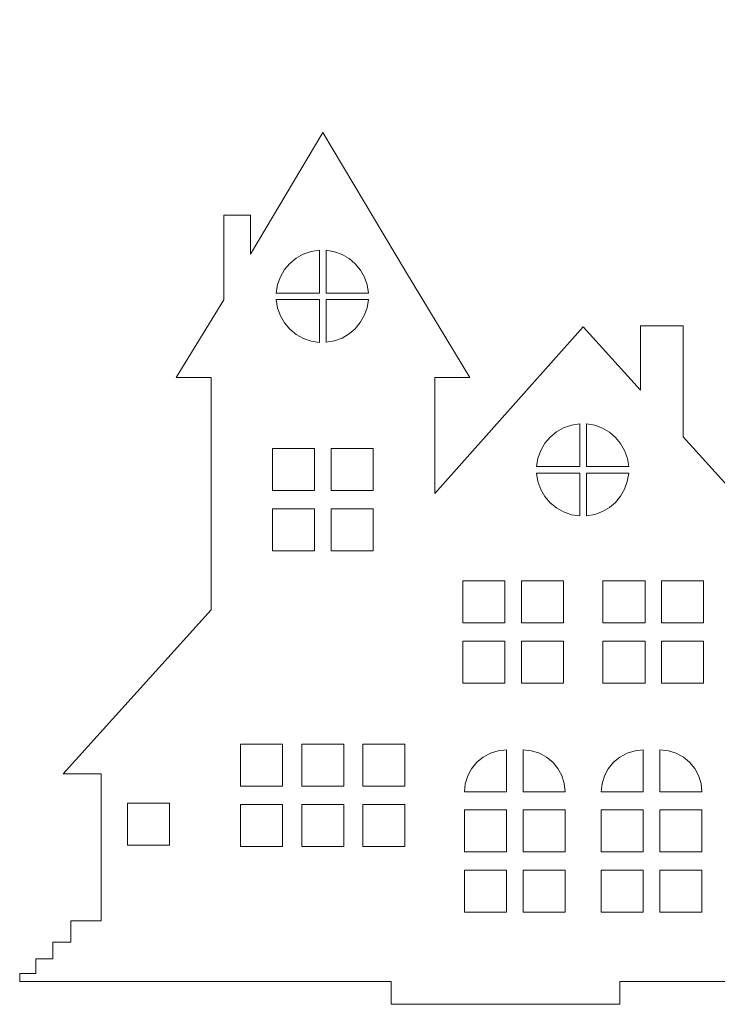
# Model space of a CAD drawing. Header units: millimetres. Extents: x -3260 to 608, y -1134 to 899.
# Tile 6 of 256: x -254 to -169, y -835 to -715. Entities that reach past the tile are written whole.
import ezdxf

# ---------------------------------------------------------------- set-up
doc = ezdxf.new("R2010")
doc.units = ezdxf.units.MM
doc.header["$MEASUREMENT"] = 0
doc.layers.add('Layer 1', color=7, linetype='Continuous')

msp = doc.modelspace()

# ---------------------------------------------------------------- linework, layer by layer
at = {"layer": 'Layer 1', "color": 1, "lineweight": 0}
for points, knots in [([(-128.1033, -723.1828), (-128.1033, -723.1828), (-128.1033, -715.926), (-128.1033, -715.926), (-128.1033, -715.926), (-128.1033, -715.926), (-133.3816, -715.926), (-133.3816, -715.926), (-133.3816, -715.926), (-133.3816, -715.926), (-133.3819, -730.1575), (-133.3819, -730.1575), (-133.3819, -730.1575), (-133.3819, -730.1575), (-144.264, -744.5381), (-144.264, -744.5381), (-144.264, -744.5381), (-144.264, -744.5381), (-139.871, -744.5381), (-139.871, -744.5381), (-139.871, -744.5381), (-139.871, -744.5381), (-139.871, -749.9733), (-139.871, -749.9733), (-139.871, -749.9733), (-139.871, -749.9733), (-151.063, -749.9729), (-151.063, -749.9729), (-151.063, -749.9729), (-151.063, -749.9729), (-164.5715, -767.9507), (-164.5715, -767.9507), (-164.5715, -767.9507), (-164.5715, -767.9507), (-159.2478, -767.9507), (-159.2478, -767.9507), (-159.2478, -767.9507), (-159.2478, -767.9507), (-159.2478, -824.801), (-159.2478, -824.801), (-159.2478, -824.801), (-159.2478, -824.801), (-165.8244, -824.801), (-165.8244, -824.801), (-165.8244, -824.801), (-165.8244, -824.801), (-165.8244, -776.3544), (-165.8244, -776.3544), (-165.8244, -776.3544), (-165.8244, -776.3544), (-162.9551, -776.3544), (-162.9551, -776.3544), (-162.9551, -776.3544), (-162.9551, -776.3544), (-172.7303, -765.5718), (-172.7303, -765.5718), (-172.7303, -765.5718), (-172.7303, -765.5718), (-172.7303, -752.0132), (-172.7303, -752.0132), (-172.7303, -752.0132), (-172.7303, -752.0132), (-177.9103, -752.0132), (-177.9103, -752.0132), (-177.9103, -752.0132), (-177.9103, -752.0132), (-177.9103, -759.8581), (-177.9103, -759.8581), (-177.9103, -759.8581), (-177.9103, -759.8581), (-184.9239, -752.1211), (-184.9239, -752.1211), (-184.9239, -752.1211), (-184.9239, -752.1211), (-203.0342, -772.4958), (-203.0342, -772.4958), (-203.0342, -772.4958), (-203.0342, -772.4958), (-203.0342, -758.3268), (-203.0342, -758.3268), (-203.0342, -758.3268), (-203.0342, -758.3268), (-198.7696, -758.3268), (-198.7696, -758.3268), (-198.7696, -758.3268), (-198.7696, -758.3268), (-206.6145, -745.3271), (-206.6145, -745.3271), (-206.6145, -745.3271), (-206.6145, -745.3271), (-216.6799, -728.4039), (-216.6799, -728.4039), (-216.6799, -728.4039), (-216.6799, -728.4039), (-225.5329, -743.2893), (-225.5329, -743.2893), (-225.5329, -743.2893), (-225.5329, -743.2893), (-225.5329, -738.53), (-225.5329, -738.53), (-225.5329, -738.53), (-225.5329, -738.53), (-228.7588, -738.53), (-228.7588, -738.53), (-228.7588, -738.53), (-228.7588, -738.53), (-228.7594, -748.8246), (-228.7594, -748.8246), (-228.7594, -748.8246), (-228.7594, -748.8246), (-234.5903, -758.3268), (-234.5903, -758.3268), (-234.5903, -758.3268), (-234.5903, -758.3268), (-230.3257, -758.3268), (-230.3257, -758.3268), (-230.3257, -758.3268), (-230.3257, -758.3268), (-230.3255, -786.6654), (-230.3255, -786.6654), (-230.3255, -786.6654), (-230.3255, -786.6654), (-248.37, -806.6722), (-248.37, -806.6722), (-248.37, -806.6722), (-248.37, -806.6722), (-243.7586, -806.6722), (-243.7586, -806.6722), (-243.7586, -806.6722), (-243.7586, -806.6722), (-243.7586, -824.6419), (-243.7586, -824.6419), (-243.7586, -824.6419), (-243.7586, -824.6419), (-247.4638, -824.6419), (-247.4638, -824.6419), (-247.4638, -824.6419), (-247.4638, -824.6419), (-247.4638, -827.249), (-247.4638, -827.249), (-247.4638, -827.249), (-247.4638, -827.249), (-249.6327, -827.249), (-249.6327, -827.249), (-249.6327, -827.249), (-249.6327, -827.249), (-249.6327, -829.2561), (-249.6327, -829.2561), (-249.6327, -829.2561), (-249.6327, -829.2561), (-251.6949, -829.2561), (-251.6949, -829.2561), (-251.6949, -829.2561), (-251.6949, -829.2561), (-251.6949, -831.049), (-251.6949, -831.049), (-251.6949, -831.049), (-251.6949, -831.049), (-253.6846, -831.049), (-253.6846, -831.049), (-253.6846, -831.049), (-253.6846, -831.049), (-253.6846, -832.0236), (-253.6846, -832.0236), (-253.6846, -832.0236), (-253.6846, -832.0236), (-208.3697, -832.0236), (-208.3697, -832.0236), (-208.3697, -832.0236), (-208.3697, -832.0236), (-208.3697, -834.8141), (-208.3697, -834.8141), (-208.3697, -834.8141), (-208.3697, -834.8141), (-180.4643, -834.8141), (-180.4643, -834.8141), (-180.4643, -834.8141), (-180.4643, -834.8141), (-180.4643, -832.0236), (-180.4643, -832.0236), (-180.4643, -832.0236), (-180.4643, -832.0236), (-152.5589, -832.0236), (-152.5589, -832.0236), (-152.5589, -832.0236), (-152.5589, -832.0236), (-152.5589, -834.8141), (-152.5589, -834.8141), (-152.5589, -834.8141), (-152.5589, -834.8141), (-124.6535, -834.8141), (-124.6535, -834.8141), (-124.6535, -834.8141), (-124.6535, -834.8141), (-124.6535, -832.0236), (-124.6535, -832.0236), (-124.6535, -832.0236), (-124.6535, -832.0236), (-96.7481, -832.0236), (-96.7481, -832.0236), (-96.7481, -832.0236), (-96.7481, -832.0236), (-96.7481, -834.8141), (-96.7481, -834.8141), (-96.7481, -834.8141), (-96.7481, -834.8141), (-68.8427, -834.8141), (-68.8427, -834.8141), (-68.8427, -834.8141), (-68.8427, -834.8141), (-68.8427, -832.0236), (-68.8427, -832.0236), (-68.8427, -832.0236), (-68.8427, -832.0236), (-40.9373, -832.0236), (-40.9373, -832.0236), (-40.9373, -832.0236), (-40.9373, -832.0236), (-40.9373, -834.8141), (-40.9373, -834.8141), (-40.9373, -834.8141), (-40.9373, -834.8141), (-13.0319, -834.8141), (-13.0319, -834.8141), (-13.0319, -834.8141), (-13.0319, -834.8141), (-13.0319, -832.0236), (-13.0319, -832.0236), (-13.0319, -832.0236), (-13.0319, -832.0236), (0.9208, -832.0236), (0.9208, -832.0236), (0.9208, -832.0236), (0.9208, -832.0236), (0.9208, -760.8453), (0.9208, -760.8453), (0.9208, -760.8453), (0.9208, -760.8453), (5.2057, -760.8453), (5.2057, -760.8453), (5.2057, -760.8453), (5.2057, -760.8453), (-0.2791, -753.4432), (-0.2791, -753.4432), (-0.2791, -753.4432), (-0.2791, -753.4432), (-8.8095, -741.9311), (-8.8095, -741.9311), (-8.8095, -741.9311), (-8.8095, -741.9311), (-14.5465, -749.3329), (-14.5465, -749.3329), (-14.5465, -749.3329), (-14.5465, -749.3329), (-14.5465, -743.8188), (-14.5465, -743.8188), (-14.5465, -743.8188), (-14.5465, -743.8188), (-17.3398, -743.8188), (-17.3398, -743.8188), (-17.3398, -743.8188), (-17.3398, -743.8188), (-17.3398, -753.4434), (-17.3398, -753.4434), (-17.3398, -753.4434), (-17.3398, -753.4434), (-22.8246, -760.8453), (-22.8246, -760.8453), (-22.8246, -760.8453), (-22.8246, -760.8453), (-18.5397, -760.8453), (-18.5397, -760.8453), (-18.5397, -760.8453), (-18.5397, -760.8453), (-18.5397, -796.9905), (-18.5397, -796.9905), (-18.5397, -796.9905), (-18.5397, -796.9905), (-43.9148, -796.9905), (-43.9148, -796.9905), (-43.9148, -796.9905), (-43.9148, -796.9905), (-62.3038, -778.6014), (-62.3038, -778.6014), (-62.3038, -778.6014), (-62.3038, -778.6014), (-80.6927, -796.9905), (-80.6927, -796.9905), (-80.6927, -796.9905), (-80.6927, -796.9905), (-76.4302, -796.9905), (-76.4302, -796.9905), (-76.4302, -796.9905), (-76.4302, -796.9905), (-76.4302, -822.3565), (-76.4302, -822.3565), (-76.4302, -822.3565), (-76.4302, -822.3565), (-84.0546, -822.3565), (-84.0546, -822.3565), (-84.0546, -822.3565), (-84.0546, -822.3565), (-84.0546, -767.9507), (-84.0546, -767.9507), (-84.0546, -767.9507), (-84.0546, -767.9507), (-78.731, -767.9507), (-78.731, -767.9507), (-78.731, -767.9507), (-78.731, -767.9507), (-92.2395, -749.9729), (-92.2395, -749.9729), (-92.2395, -749.9729), (-92.2395, -749.9729), (-103.4315, -749.9733), (-103.4315, -749.9733), (-103.4315, -749.9733), (-103.4315, -749.9733), (-103.4315, -744.5381), (-103.4315, -744.5381), (-103.4315, -744.5381), (-103.4315, -744.5381), (-99.0384, -744.5381), (-99.0384, -744.5381), (-99.0384, -744.5381), (-99.0384, -744.5381), (-109.9205, -730.1575), (-109.9205, -730.1575), (-109.9205, -730.1575), (-109.9205, -730.1575), (-121.6515, -714.6558), (-121.6515, -714.6558), (-121.6515, -714.6558), (-121.6515, -714.6558), (-128.0928, -723.1688), (-128.0928, -723.1688)], [0, 0, 0, 0, 0.01176471, 0.01176471, 0.01176471, 0.01176471, 0.02352941, 0.02352941, 0.02352941, 0.02352941, 0.03529412, 0.03529412, 0.03529412, 0.03529412, 0.04705882, 0.04705882, 0.04705882, 0.04705882, 0.05882353, 0.05882353, 0.05882353, 0.05882353, 0.07058824, 0.07058824, 0.07058824, 0.07058824, 0.08235294, 0.08235294, 0.08235294, 0.08235294, 0.09411765, 0.09411765, 0.09411765, 0.09411765, 0.10588235, 0.10588235, 0.10588235, 0.10588235, 0.11764706, 0.11764706, 0.11764706, 0.11764706, 0.12941176, 0.12941176, 0.12941176, 0.12941176, 0.14117647, 0.14117647, 0.14117647, 0.14117647, 0.15294118, 0.15294118, 0.15294118, 0.15294118, 0.16470588, 0.16470588, 0.16470588, 0.16470588, 0.17647059, 0.17647059, 0.17647059, 0.17647059, 0.18823529, 0.18823529, 0.18823529, 0.18823529, 0.2, 0.2, 0.2, 0.2, 0.21176471, 0.21176471, 0.21176471, 0.21176471, 0.22352941, 0.22352941, 0.22352941, 0.22352941, 0.23529412, 0.23529412, 0.23529412, 0.23529412, 0.24705882, 0.24705882, 0.24705882, 0.24705882, 0.25882353, 0.25882353, 0.25882353, 0.25882353, 0.27058824, 0.27058824, 0.27058824, 0.27058824, 0.28235294, 0.28235294, 0.28235294, 0.28235294, 0.29411765, 0.29411765, 0.29411765, 0.29411765, 0.30588235, 0.30588235, 0.30588235, 0.30588235, 0.31764706, 0.31764706, 0.31764706, 0.31764706, 0.32941176, 0.32941176, 0.32941176, 0.32941176, 0.34117647, 0.34117647, 0.34117647, 0.34117647, 0.35294118, 0.35294118, 0.35294118, 0.35294118, 0.36470588, 0.36470588, 0.36470588, 0.36470588, 0.37647059, 0.37647059, 0.37647059, 0.37647059, 0.38823529, 0.38823529, 0.38823529, 0.38823529, 0.4, 0.4, 0.4, 0.4, 0.41176471, 0.41176471, 0.41176471, 0.41176471, 0.42352941, 0.42352941, 0.42352941, 0.42352941, 0.43529412, 0.43529412, 0.43529412, 0.43529412, 0.44705882, 0.44705882, 0.44705882, 0.44705882, 0.45882353, 0.45882353, 0.45882353, 0.45882353, 0.47058824, 0.47058824, 0.47058824, 0.47058824, 0.48235294, 0.48235294, 0.48235294, 0.48235294, 0.49411765, 0.49411765, 0.49411765, 0.49411765, 0.50588235, 0.50588235, 0.50588235, 0.50588235, 0.51764706, 0.51764706, 0.51764706, 0.51764706, 0.52941176, 0.52941176, 0.52941176, 0.52941176, 0.54117647, 0.54117647, 0.54117647, 0.54117647, 0.55294118, 0.55294118, 0.55294118, 0.55294118, 0.56470588, 0.56470588, 0.56470588, 0.56470588, 0.57647059, 0.57647059, 0.57647059, 0.57647059, 0.58823529, 0.58823529, 0.58823529, 0.58823529, 0.6, 0.6, 0.6, 0.6, 0.61176471, 0.61176471, 0.61176471, 0.61176471, 0.62352941, 0.62352941, 0.62352941, 0.62352941, 0.63529412, 0.63529412, 0.63529412, 0.63529412, 0.64705882, 0.64705882, 0.64705882, 0.64705882, 0.65882353, 0.65882353, 0.65882353, 0.65882353, 0.67058824, 0.67058824, 0.67058824, 0.67058824, 0.68235294, 0.68235294, 0.68235294, 0.68235294, 0.69411765, 0.69411765, 0.69411765, 0.69411765, 0.70588235, 0.70588235, 0.70588235, 0.70588235, 0.71764706, 0.71764706, 0.71764706, 0.71764706, 0.72941176, 0.72941176, 0.72941176, 0.72941176, 0.74117647, 0.74117647, 0.74117647, 0.74117647, 0.75294118, 0.75294118, 0.75294118, 0.75294118, 0.76470588, 0.76470588, 0.76470588, 0.76470588, 0.77647059, 0.77647059, 0.77647059, 0.77647059, 0.78823529, 0.78823529, 0.78823529, 0.78823529, 0.8, 0.8, 0.8, 0.8, 0.81176471, 0.81176471, 0.81176471, 0.81176471, 0.82352941, 0.82352941, 0.82352941, 0.82352941, 0.83529412, 0.83529412, 0.83529412, 0.83529412, 0.84705882, 0.84705882, 0.84705882, 0.84705882, 0.85882353, 0.85882353, 0.85882353, 0.85882353, 0.87058824, 0.87058824, 0.87058824, 0.87058824, 0.88235294, 0.88235294, 0.88235294, 0.88235294, 0.89411765, 0.89411765, 0.89411765, 0.89411765, 0.90588235, 0.90588235, 0.90588235, 0.90588235, 0.91764706, 0.91764706, 0.91764706, 0.91764706, 0.92941176, 0.92941176, 0.92941176, 0.92941176, 0.94117647, 0.94117647, 0.94117647, 0.94117647, 0.95294118, 0.95294118, 0.95294118, 0.95294118, 0.96470588, 0.96470588, 0.96470588, 0.96470588, 0.97647059, 0.97647059, 0.97647059, 0.97647059, 1, 1, 1, 1]), ([(-222.3767, -748.0138), (-222.3767, -748.0138), (-222.2084, -746.9838), (-222.2084, -746.9838), (-222.2084, -746.9838), (-222.2084, -746.9838), (-221.8637, -746.0263), (-221.8637, -746.0263), (-221.8637, -746.0263), (-221.8637, -746.0263), (-221.3604, -745.1586), (-221.3604, -745.1586), (-221.3604, -745.1586), (-221.3604, -745.1586), (-220.7161, -744.3983), (-220.7161, -744.3983), (-220.7161, -744.3983), (-220.7161, -744.3983), (-219.9485, -743.7628), (-219.9485, -743.7628), (-219.9485, -743.7628), (-219.9485, -743.7628), (-219.0751, -743.2695), (-219.0751, -743.2695), (-219.0751, -743.2695), (-219.0751, -743.2695), (-218.1136, -742.9358), (-218.1136, -742.9358), (-218.1136, -742.9358), (-218.1136, -742.9358), (-217.0818, -742.7793), (-217.0818, -742.7793), (-217.0818, -742.7793), (-217.0818, -742.7793), (-217.0818, -748.0137), (-217.0818, -748.0137), (-217.0818, -748.0137), (-217.0818, -748.0137), (-222.3767, -748.0138), (-222.3767, -748.0138)], [0, 0, 0, 0, 0.09090909, 0.09090909, 0.09090909, 0.09090909, 0.18181818, 0.18181818, 0.18181818, 0.18181818, 0.27272727, 0.27272727, 0.27272727, 0.27272727, 0.36363636, 0.36363636, 0.36363636, 0.36363636, 0.45454545, 0.45454545, 0.45454545, 0.45454545, 0.54545455, 0.54545455, 0.54545455, 0.54545455, 0.63636364, 0.63636364, 0.63636364, 0.63636364, 0.72727273, 0.72727273, 0.72727273, 0.72727273, 0.81818182, 0.81818182, 0.81818182, 0.81818182, 1, 1, 1, 1]), ([(-216.2779, -742.7896), (-216.2779, -742.7896), (-216.2781, -748.0137), (-216.2781, -748.0137), (-216.2781, -748.0137), (-216.2781, -748.0137), (-211.1281, -748.0137), (-211.1281, -748.0137), (-211.1281, -748.0137), (-211.1281, -748.0137), (-211.2916, -747.0028), (-211.2916, -747.0028), (-211.2916, -747.0028), (-211.2916, -747.0028), (-211.6253, -746.0606), (-211.6253, -746.0606), (-211.6253, -746.0606), (-211.6253, -746.0606), (-212.1127, -745.2041), (-212.1127, -745.2041), (-212.1127, -745.2041), (-212.1127, -745.2041), (-212.7372, -744.4497), (-212.7372, -744.4497), (-212.7372, -744.4497), (-212.7372, -744.4497), (-213.4826, -743.8143), (-213.4826, -743.8143), (-213.4826, -743.8143), (-213.4826, -743.8143), (-214.3321, -743.3147), (-214.3321, -743.3147), (-214.3321, -743.3147), (-214.3321, -743.3147), (-215.2694, -742.9675), (-215.2694, -742.9675), (-215.2694, -742.9675), (-215.2694, -742.9675), (-216.2779, -742.7896), (-216.2779, -742.7896)], [0, 0, 0, 0, 0.09090909, 0.09090909, 0.09090909, 0.09090909, 0.18181818, 0.18181818, 0.18181818, 0.18181818, 0.27272727, 0.27272727, 0.27272727, 0.27272727, 0.36363636, 0.36363636, 0.36363636, 0.36363636, 0.45454545, 0.45454545, 0.45454545, 0.45454545, 0.54545455, 0.54545455, 0.54545455, 0.54545455, 0.63636364, 0.63636364, 0.63636364, 0.63636364, 0.72727273, 0.72727273, 0.72727273, 0.72727273, 0.81818182, 0.81818182, 0.81818182, 0.81818182, 1, 1, 1, 1]), ([(-217.0818, -748.8181), (-217.0818, -748.8181), (-222.3761, -748.8181), (-222.3761, -748.8181), (-222.3761, -748.8181), (-222.3761, -748.8181), (-222.2054, -749.8455), (-222.2054, -749.8455), (-222.2054, -749.8455), (-222.2054, -749.8455), (-221.8593, -750.8004), (-221.8593, -750.8004), (-221.8593, -750.8004), (-221.8593, -750.8004), (-221.3553, -751.6654), (-221.3553, -751.6654), (-221.3553, -751.6654), (-221.3553, -751.6654), (-220.711, -752.4233), (-220.711, -752.4233), (-220.711, -752.4233), (-220.711, -752.4233), (-219.944, -753.0567), (-219.944, -753.0567), (-219.944, -753.0567), (-219.944, -753.0567), (-219.0719, -753.5482), (-219.0719, -753.5482), (-219.0719, -753.5482), (-219.0719, -753.5482), (-218.1121, -753.8807), (-218.1121, -753.8807), (-218.1121, -753.8807), (-218.1121, -753.8807), (-217.0824, -754.0367), (-217.0824, -754.0367), (-217.0824, -754.0367), (-217.0824, -754.0367), (-217.0818, -748.8181), (-217.0818, -748.8181)], [0, 0, 0, 0, 0.09090909, 0.09090909, 0.09090909, 0.09090909, 0.18181818, 0.18181818, 0.18181818, 0.18181818, 0.27272727, 0.27272727, 0.27272727, 0.27272727, 0.36363636, 0.36363636, 0.36363636, 0.36363636, 0.45454545, 0.45454545, 0.45454545, 0.45454545, 0.54545455, 0.54545455, 0.54545455, 0.54545455, 0.63636364, 0.63636364, 0.63636364, 0.63636364, 0.72727273, 0.72727273, 0.72727273, 0.72727273, 0.81818182, 0.81818182, 0.81818182, 0.81818182, 1, 1, 1, 1]), ([(-211.1291, -748.8184), (-211.1291, -748.8184), (-211.2949, -749.8268), (-211.2949, -749.8268), (-211.2949, -749.8268), (-211.2949, -749.8268), (-211.6301, -750.7663), (-211.6301, -750.7663), (-211.6301, -750.7663), (-211.6301, -750.7663), (-212.1182, -751.6203), (-212.1182, -751.6203), (-212.1182, -751.6203), (-212.1182, -751.6203), (-212.7429, -752.3723), (-212.7429, -752.3723), (-212.7429, -752.3723), (-212.7429, -752.3723), (-213.4876, -753.0055), (-213.4876, -753.0055), (-213.4876, -753.0055), (-213.4876, -753.0055), (-214.336, -753.5034), (-214.336, -753.5034), (-214.336, -753.5034), (-214.336, -753.5034), (-215.2716, -753.8493), (-215.2716, -753.8493), (-215.2716, -753.8493), (-215.2716, -753.8493), (-216.2781, -754.0266), (-216.2781, -754.0266), (-216.2781, -754.0266), (-216.2781, -754.0266), (-216.2779, -748.8184), (-216.2779, -748.8184), (-216.2779, -748.8184), (-216.2779, -748.8184), (-211.1291, -748.8184), (-211.1291, -748.8184)], [0, 0, 0, 0, 0.09090909, 0.09090909, 0.09090909, 0.09090909, 0.18181818, 0.18181818, 0.18181818, 0.18181818, 0.27272727, 0.27272727, 0.27272727, 0.27272727, 0.36363636, 0.36363636, 0.36363636, 0.36363636, 0.45454545, 0.45454545, 0.45454545, 0.45454545, 0.54545455, 0.54545455, 0.54545455, 0.54545455, 0.63636364, 0.63636364, 0.63636364, 0.63636364, 0.72727273, 0.72727273, 0.72727273, 0.72727273, 0.81818182, 0.81818182, 0.81818182, 0.81818182, 1, 1, 1, 1]), ([(-185.3261, -763.9637), (-185.3261, -763.9637), (-186.358, -764.1203), (-186.358, -764.1203), (-186.358, -764.1203), (-186.358, -764.1203), (-187.3194, -764.4539), (-187.3194, -764.4539), (-187.3194, -764.4539), (-187.3194, -764.4539), (-188.1928, -764.9472), (-188.1928, -764.9472), (-188.1928, -764.9472), (-188.1928, -764.9472), (-188.9605, -765.5827), (-188.9605, -765.5827), (-188.9605, -765.5827), (-188.9605, -765.5827), (-189.6048, -766.3431), (-189.6048, -766.3431), (-189.6048, -766.3431), (-189.6048, -766.3431), (-190.1081, -767.2107), (-190.1081, -767.2107), (-190.1081, -767.2107), (-190.1081, -767.2107), (-190.4527, -768.1683), (-190.4527, -768.1683), (-190.4527, -768.1683), (-190.4527, -768.1683), (-190.621, -769.1983), (-190.621, -769.1983), (-190.621, -769.1983), (-190.621, -769.1983), (-185.3254, -769.1981), (-185.3254, -769.1981), (-185.3254, -769.1981), (-185.3254, -769.1981), (-185.3261, -763.9637), (-185.3261, -763.9637)], [0, 0, 0, 0, 0.09090909, 0.09090909, 0.09090909, 0.09090909, 0.18181818, 0.18181818, 0.18181818, 0.18181818, 0.27272727, 0.27272727, 0.27272727, 0.27272727, 0.36363636, 0.36363636, 0.36363636, 0.36363636, 0.45454545, 0.45454545, 0.45454545, 0.45454545, 0.54545455, 0.54545455, 0.54545455, 0.54545455, 0.63636364, 0.63636364, 0.63636364, 0.63636364, 0.72727273, 0.72727273, 0.72727273, 0.72727273, 0.81818182, 0.81818182, 0.81818182, 0.81818182, 1, 1, 1, 1]), ([(-184.5215, -763.9739), (-184.5215, -763.9739), (-183.5131, -764.1518), (-183.5131, -764.1518), (-183.5131, -764.1518), (-183.5131, -764.1518), (-182.5758, -764.499), (-182.5758, -764.499), (-182.5758, -764.499), (-182.5758, -764.499), (-181.7263, -764.9986), (-181.7263, -764.9986), (-181.7263, -764.9986), (-181.7263, -764.9986), (-180.9809, -765.634), (-180.9809, -765.634), (-180.9809, -765.634), (-180.9809, -765.634), (-180.3563, -766.3883), (-180.3563, -766.3883), (-180.3563, -766.3883), (-180.3563, -766.3883), (-179.8689, -767.245), (-179.8689, -767.245), (-179.8689, -767.245), (-179.8689, -767.245), (-179.5353, -768.1871), (-179.5353, -768.1871), (-179.5353, -768.1871), (-179.5353, -768.1871), (-179.3718, -769.1981), (-179.3718, -769.1981), (-179.3718, -769.1981), (-179.3718, -769.1981), (-184.5217, -769.1981), (-184.5217, -769.1981), (-184.5217, -769.1981), (-184.5217, -769.1981), (-184.5215, -763.9739), (-184.5215, -763.9739)], [0, 0, 0, 0, 0.09090909, 0.09090909, 0.09090909, 0.09090909, 0.18181818, 0.18181818, 0.18181818, 0.18181818, 0.27272727, 0.27272727, 0.27272727, 0.27272727, 0.36363636, 0.36363636, 0.36363636, 0.36363636, 0.45454545, 0.45454545, 0.45454545, 0.45454545, 0.54545455, 0.54545455, 0.54545455, 0.54545455, 0.63636364, 0.63636364, 0.63636364, 0.63636364, 0.72727273, 0.72727273, 0.72727273, 0.72727273, 0.81818182, 0.81818182, 0.81818182, 0.81818182, 1, 1, 1, 1]), ([(-222.8184, -772.096), (-222.8184, -772.096), (-217.6929, -772.096), (-217.6929, -772.096), (-217.6929, -772.096), (-217.6929, -772.096), (-217.6929, -766.9698), (-217.6929, -766.9698), (-217.6929, -766.9698), (-217.6929, -766.9698), (-222.8184, -766.9698), (-222.8184, -766.9698), (-222.8184, -766.9698), (-222.8184, -766.9698), (-222.8184, -772.096), (-222.8184, -772.096)], [0, 0, 0, 0, 0.2, 0.2, 0.2, 0.2, 0.4, 0.4, 0.4, 0.4, 0.6, 0.6, 0.6, 0.6, 1, 1, 1, 1]), ([(-210.5415, -772.096), (-210.5415, -772.096), (-215.667, -772.096), (-215.667, -772.096), (-215.667, -772.096), (-215.667, -772.096), (-215.667, -766.9698), (-215.667, -766.9698), (-215.667, -766.9698), (-215.667, -766.9698), (-210.5415, -766.9698), (-210.5415, -766.9698), (-210.5415, -766.9698), (-210.5415, -766.9698), (-210.5415, -772.096), (-210.5415, -772.096)], [0, 0, 0, 0, 0.2, 0.2, 0.2, 0.2, 0.4, 0.4, 0.4, 0.4, 0.6, 0.6, 0.6, 0.6, 1, 1, 1, 1]), ([(-185.3254, -770.0025), (-185.3254, -770.0025), (-190.6198, -770.0025), (-190.6198, -770.0025), (-190.6198, -770.0025), (-190.6198, -770.0025), (-190.4491, -771.0299), (-190.4491, -771.0299), (-190.4491, -771.0299), (-190.4491, -771.0299), (-190.1029, -771.9848), (-190.1029, -771.9848), (-190.1029, -771.9848), (-190.1029, -771.9848), (-189.599, -772.8498), (-189.599, -772.8498), (-189.599, -772.8498), (-189.599, -772.8498), (-188.9547, -773.6077), (-188.9547, -773.6077), (-188.9547, -773.6077), (-188.9547, -773.6077), (-188.1877, -774.2411), (-188.1877, -774.2411), (-188.1877, -774.2411), (-188.1877, -774.2411), (-187.3155, -774.7326), (-187.3155, -774.7326), (-187.3155, -774.7326), (-187.3155, -774.7326), (-186.3558, -775.0651), (-186.3558, -775.0651), (-186.3558, -775.0651), (-186.3558, -775.0651), (-185.326, -775.2211), (-185.326, -775.2211), (-185.326, -775.2211), (-185.326, -775.2211), (-185.3254, -770.0025), (-185.3254, -770.0025)], [0, 0, 0, 0, 0.09090909, 0.09090909, 0.09090909, 0.09090909, 0.18181818, 0.18181818, 0.18181818, 0.18181818, 0.27272727, 0.27272727, 0.27272727, 0.27272727, 0.36363636, 0.36363636, 0.36363636, 0.36363636, 0.45454545, 0.45454545, 0.45454545, 0.45454545, 0.54545455, 0.54545455, 0.54545455, 0.54545455, 0.63636364, 0.63636364, 0.63636364, 0.63636364, 0.72727273, 0.72727273, 0.72727273, 0.72727273, 0.81818182, 0.81818182, 0.81818182, 0.81818182, 1, 1, 1, 1]), ([(-179.3728, -770.0027), (-179.3728, -770.0027), (-179.5386, -771.0111), (-179.5386, -771.0111), (-179.5386, -771.0111), (-179.5386, -771.0111), (-179.8737, -771.9507), (-179.8737, -771.9507), (-179.8737, -771.9507), (-179.8737, -771.9507), (-180.3618, -772.8048), (-180.3618, -772.8048), (-180.3618, -772.8048), (-180.3618, -772.8048), (-180.9865, -773.5567), (-180.9865, -773.5567), (-180.9865, -773.5567), (-180.9865, -773.5567), (-181.7312, -774.1899), (-181.7312, -774.1899), (-181.7312, -774.1899), (-181.7312, -774.1899), (-182.5796, -774.6877), (-182.5796, -774.6877), (-182.5796, -774.6877), (-182.5796, -774.6877), (-183.5153, -775.0337), (-183.5153, -775.0337), (-183.5153, -775.0337), (-183.5153, -775.0337), (-184.5217, -775.211), (-184.5217, -775.211), (-184.5217, -775.211), (-184.5217, -775.211), (-184.5215, -770.0027), (-184.5215, -770.0027), (-184.5215, -770.0027), (-184.5215, -770.0027), (-179.3728, -770.0027), (-179.3728, -770.0027)], [0, 0, 0, 0, 0.09090909, 0.09090909, 0.09090909, 0.09090909, 0.18181818, 0.18181818, 0.18181818, 0.18181818, 0.27272727, 0.27272727, 0.27272727, 0.27272727, 0.36363636, 0.36363636, 0.36363636, 0.36363636, 0.45454545, 0.45454545, 0.45454545, 0.45454545, 0.54545455, 0.54545455, 0.54545455, 0.54545455, 0.63636364, 0.63636364, 0.63636364, 0.63636364, 0.72727273, 0.72727273, 0.72727273, 0.72727273, 0.81818182, 0.81818182, 0.81818182, 0.81818182, 1, 1, 1, 1]), ([(-222.8184, -779.4791), (-222.8184, -779.4791), (-217.6929, -779.4791), (-217.6929, -779.4791), (-217.6929, -779.4791), (-217.6929, -779.4791), (-217.6929, -774.3536), (-217.6929, -774.3536), (-217.6929, -774.3536), (-217.6929, -774.3536), (-222.8184, -774.3536), (-222.8184, -774.3536), (-222.8184, -774.3536), (-222.8184, -774.3536), (-222.8184, -779.4791), (-222.8184, -779.4791)], [0, 0, 0, 0, 0.2, 0.2, 0.2, 0.2, 0.4, 0.4, 0.4, 0.4, 0.6, 0.6, 0.6, 0.6, 1, 1, 1, 1]), ([(-210.5415, -779.4791), (-210.5415, -779.4791), (-215.667, -779.4791), (-215.667, -779.4791), (-215.667, -779.4791), (-215.667, -779.4791), (-215.667, -774.3536), (-215.667, -774.3536), (-215.667, -774.3536), (-215.667, -774.3536), (-210.5415, -774.3536), (-210.5415, -774.3536), (-210.5415, -774.3536), (-210.5415, -774.3536), (-210.5415, -779.4791), (-210.5415, -779.4791)], [0, 0, 0, 0, 0.2, 0.2, 0.2, 0.2, 0.4, 0.4, 0.4, 0.4, 0.6, 0.6, 0.6, 0.6, 1, 1, 1, 1]), ([(-199.6186, -788.2505), (-199.6186, -788.2505), (-194.4923, -788.2505), (-194.4923, -788.2505), (-194.4923, -788.2505), (-194.4923, -788.2505), (-194.4923, -783.125), (-194.4923, -783.125), (-194.4923, -783.125), (-194.4923, -783.125), (-199.6186, -783.125), (-199.6186, -783.125), (-199.6186, -783.125), (-199.6186, -783.125), (-199.6186, -788.2505), (-199.6186, -788.2505)], [0, 0, 0, 0, 0.2, 0.2, 0.2, 0.2, 0.4, 0.4, 0.4, 0.4, 0.6, 0.6, 0.6, 0.6, 1, 1, 1, 1]), ([(-187.3409, -788.2505), (-187.3409, -788.2505), (-192.4664, -788.2505), (-192.4664, -788.2505), (-192.4664, -788.2505), (-192.4664, -788.2505), (-192.4664, -783.125), (-192.4664, -783.125), (-192.4664, -783.125), (-192.4664, -783.125), (-187.3409, -783.125), (-187.3409, -783.125), (-187.3409, -783.125), (-187.3409, -783.125), (-187.3409, -788.2505), (-187.3409, -788.2505)], [0, 0, 0, 0, 0.2, 0.2, 0.2, 0.2, 0.4, 0.4, 0.4, 0.4, 0.6, 0.6, 0.6, 0.6, 1, 1, 1, 1]), ([(-182.507, -788.2505), (-182.507, -788.2505), (-177.3808, -788.2505), (-177.3808, -788.2505), (-177.3808, -788.2505), (-177.3808, -788.2505), (-177.3808, -783.125), (-177.3808, -783.125), (-177.3808, -783.125), (-177.3808, -783.125), (-182.507, -783.125), (-182.507, -783.125), (-182.507, -783.125), (-182.507, -783.125), (-182.507, -788.2505), (-182.507, -788.2505)], [0, 0, 0, 0, 0.2, 0.2, 0.2, 0.2, 0.4, 0.4, 0.4, 0.4, 0.6, 0.6, 0.6, 0.6, 1, 1, 1, 1]), ([(-170.2293, -788.2505), (-170.2293, -788.2505), (-175.3548, -788.2505), (-175.3548, -788.2505), (-175.3548, -788.2505), (-175.3548, -788.2505), (-175.3548, -783.125), (-175.3548, -783.125), (-175.3548, -783.125), (-175.3548, -783.125), (-170.2293, -783.125), (-170.2293, -783.125), (-170.2293, -783.125), (-170.2293, -783.125), (-170.2293, -788.2505), (-170.2293, -788.2505)], [0, 0, 0, 0, 0.2, 0.2, 0.2, 0.2, 0.4, 0.4, 0.4, 0.4, 0.6, 0.6, 0.6, 0.6, 1, 1, 1, 1]), ([(-199.6186, -795.6342), (-199.6186, -795.6342), (-194.4923, -795.6342), (-194.4923, -795.6342), (-194.4923, -795.6342), (-194.4923, -795.6342), (-194.4923, -790.508), (-194.4923, -790.508), (-194.4923, -790.508), (-194.4923, -790.508), (-199.6186, -790.508), (-199.6186, -790.508), (-199.6186, -790.508), (-199.6186, -790.508), (-199.6186, -795.6342), (-199.6186, -795.6342)], [0, 0, 0, 0, 0.2, 0.2, 0.2, 0.2, 0.4, 0.4, 0.4, 0.4, 0.6, 0.6, 0.6, 0.6, 1, 1, 1, 1]), ([(-187.3409, -795.6342), (-187.3409, -795.6342), (-192.4664, -795.6342), (-192.4664, -795.6342), (-192.4664, -795.6342), (-192.4664, -795.6342), (-192.4664, -790.508), (-192.4664, -790.508), (-192.4664, -790.508), (-192.4664, -790.508), (-187.3409, -790.508), (-187.3409, -790.508), (-187.3409, -790.508), (-187.3409, -790.508), (-187.3409, -795.6342), (-187.3409, -795.6342)], [0, 0, 0, 0, 0.2, 0.2, 0.2, 0.2, 0.4, 0.4, 0.4, 0.4, 0.6, 0.6, 0.6, 0.6, 1, 1, 1, 1]), ([(-182.507, -795.6342), (-182.507, -795.6342), (-177.3808, -795.6342), (-177.3808, -795.6342), (-177.3808, -795.6342), (-177.3808, -795.6342), (-177.3808, -790.508), (-177.3808, -790.508), (-177.3808, -790.508), (-177.3808, -790.508), (-182.507, -790.508), (-182.507, -790.508), (-182.507, -790.508), (-182.507, -790.508), (-182.507, -795.6342), (-182.507, -795.6342)], [0, 0, 0, 0, 0.2, 0.2, 0.2, 0.2, 0.4, 0.4, 0.4, 0.4, 0.6, 0.6, 0.6, 0.6, 1, 1, 1, 1]), ([(-170.2293, -795.6342), (-170.2293, -795.6342), (-175.3548, -795.6342), (-175.3548, -795.6342), (-175.3548, -795.6342), (-175.3548, -795.6342), (-175.3548, -790.508), (-175.3548, -790.508), (-175.3548, -790.508), (-175.3548, -790.508), (-170.2293, -790.508), (-170.2293, -790.508), (-170.2293, -790.508), (-170.2293, -790.508), (-170.2293, -795.6342), (-170.2293, -795.6342)], [0, 0, 0, 0, 0.2, 0.2, 0.2, 0.2, 0.4, 0.4, 0.4, 0.4, 0.6, 0.6, 0.6, 0.6, 1, 1, 1, 1]), ([(-226.737, -808.1875), (-226.737, -808.1875), (-221.6115, -808.1875), (-221.6115, -808.1875), (-221.6115, -808.1875), (-221.6115, -808.1875), (-221.6115, -803.062), (-221.6115, -803.062), (-221.6115, -803.062), (-221.6115, -803.062), (-226.737, -803.062), (-226.737, -803.062), (-226.737, -803.062), (-226.737, -803.062), (-226.737, -808.1875), (-226.737, -808.1875)], [0, 0, 0, 0, 0.2, 0.2, 0.2, 0.2, 0.4, 0.4, 0.4, 0.4, 0.6, 0.6, 0.6, 0.6, 1, 1, 1, 1]), ([(-219.2723, -808.1875), (-219.2723, -808.1875), (-214.1468, -808.1875), (-214.1468, -808.1875), (-214.1468, -808.1875), (-214.1468, -808.1875), (-214.1468, -803.062), (-214.1468, -803.062), (-214.1468, -803.062), (-214.1468, -803.062), (-219.2723, -803.062), (-219.2723, -803.062), (-219.2723, -803.062), (-219.2723, -803.062), (-219.2723, -808.1875), (-219.2723, -808.1875)], [0, 0, 0, 0, 0.2, 0.2, 0.2, 0.2, 0.4, 0.4, 0.4, 0.4, 0.6, 0.6, 0.6, 0.6, 1, 1, 1, 1]), ([(-211.8076, -808.1875), (-211.8076, -808.1875), (-206.6821, -808.1875), (-206.6821, -808.1875), (-206.6821, -808.1875), (-206.6821, -808.1875), (-206.6821, -803.062), (-206.6821, -803.062), (-206.6821, -803.062), (-206.6821, -803.062), (-211.8076, -803.062), (-211.8076, -803.062), (-211.8076, -803.062), (-211.8076, -803.062), (-211.8076, -808.1875), (-211.8076, -808.1875)], [0, 0, 0, 0, 0.2, 0.2, 0.2, 0.2, 0.4, 0.4, 0.4, 0.4, 0.6, 0.6, 0.6, 0.6, 1, 1, 1, 1]), ([(-199.4072, -808.9047), (-199.4072, -808.9047), (-194.2817, -808.9047), (-194.2817, -808.9047), (-194.2817, -808.9047), (-194.2817, -808.9047), (-194.2817, -803.7791), (-194.2817, -803.7791), (-194.2817, -803.7791), (-194.2817, -803.7791), (-195.2863, -803.8785), (-195.2863, -803.8785), (-195.2863, -803.8785), (-195.2863, -803.8785), (-196.2432, -804.1693), (-196.2432, -804.1693), (-196.2432, -804.1693), (-196.2432, -804.1693), (-197.1254, -804.6404), (-197.1254, -804.6404), (-197.1254, -804.6404), (-197.1254, -804.6404), (-197.9062, -805.2805), (-197.9062, -805.2805), (-197.9062, -805.2805), (-197.9062, -805.2805), (-198.5463, -806.0612), (-198.5463, -806.0612), (-198.5463, -806.0612), (-198.5463, -806.0612), (-199.0173, -806.9434), (-199.0173, -806.9434), (-199.0173, -806.9434), (-199.0173, -806.9434), (-199.3081, -807.9003), (-199.3081, -807.9003), (-199.3081, -807.9003), (-199.3081, -807.9003), (-199.4072, -808.9047), (-199.4072, -808.9047)], [0, 0, 0, 0, 0.09090909, 0.09090909, 0.09090909, 0.09090909, 0.18181818, 0.18181818, 0.18181818, 0.18181818, 0.27272727, 0.27272727, 0.27272727, 0.27272727, 0.36363636, 0.36363636, 0.36363636, 0.36363636, 0.45454545, 0.45454545, 0.45454545, 0.45454545, 0.54545455, 0.54545455, 0.54545455, 0.54545455, 0.63636364, 0.63636364, 0.63636364, 0.63636364, 0.72727273, 0.72727273, 0.72727273, 0.72727273, 0.81818182, 0.81818182, 0.81818182, 0.81818182, 1, 1, 1, 1]), ([(-192.2557, -803.7791), (-192.2557, -803.7791), (-192.2557, -808.9047), (-192.2557, -808.9047), (-192.2557, -808.9047), (-192.2557, -808.9047), (-187.1302, -808.9047), (-187.1302, -808.9047), (-187.1302, -808.9047), (-187.1302, -808.9047), (-187.2343, -807.8716), (-187.2343, -807.8716), (-187.2343, -807.8716), (-187.2343, -807.8716), (-187.533, -806.9095), (-187.533, -806.9095), (-187.533, -806.9095), (-187.533, -806.9095), (-188.0056, -806.0388), (-188.0056, -806.0388), (-188.0056, -806.0388), (-188.0056, -806.0388), (-188.6315, -805.2802), (-188.6315, -805.2802), (-188.6315, -805.2802), (-188.6315, -805.2802), (-189.3901, -804.6543), (-189.3901, -804.6543), (-189.3901, -804.6543), (-189.3901, -804.6543), (-190.2608, -804.1817), (-190.2608, -804.1817), (-190.2608, -804.1817), (-190.2608, -804.1817), (-191.2229, -803.883), (-191.2229, -803.883), (-191.2229, -803.883), (-191.2229, -803.883), (-192.2557, -803.7791), (-192.2557, -803.7791)], [0, 0, 0, 0, 0.09090909, 0.09090909, 0.09090909, 0.09090909, 0.18181818, 0.18181818, 0.18181818, 0.18181818, 0.27272727, 0.27272727, 0.27272727, 0.27272727, 0.36363636, 0.36363636, 0.36363636, 0.36363636, 0.45454545, 0.45454545, 0.45454545, 0.45454545, 0.54545455, 0.54545455, 0.54545455, 0.54545455, 0.63636364, 0.63636364, 0.63636364, 0.63636364, 0.72727273, 0.72727273, 0.72727273, 0.72727273, 0.81818182, 0.81818182, 0.81818182, 0.81818182, 1, 1, 1, 1]), ([(-182.7177, -808.9047), (-182.7177, -808.9047), (-177.5921, -808.9047), (-177.5921, -808.9047), (-177.5921, -808.9047), (-177.5921, -808.9047), (-177.5921, -803.7791), (-177.5921, -803.7791), (-177.5921, -803.7791), (-177.5921, -803.7791), (-178.5968, -803.8785), (-178.5968, -803.8785), (-178.5968, -803.8785), (-178.5968, -803.8785), (-179.5537, -804.1693), (-179.5537, -804.1693), (-179.5537, -804.1693), (-179.5537, -804.1693), (-180.4359, -804.6404), (-180.4359, -804.6404), (-180.4359, -804.6404), (-180.4359, -804.6404), (-181.2166, -805.2805), (-181.2166, -805.2805), (-181.2166, -805.2805), (-181.2166, -805.2805), (-181.8567, -806.0612), (-181.8567, -806.0612), (-181.8567, -806.0612), (-181.8567, -806.0612), (-182.3277, -806.9434), (-182.3277, -806.9434), (-182.3277, -806.9434), (-182.3277, -806.9434), (-182.6185, -807.9003), (-182.6185, -807.9003), (-182.6185, -807.9003), (-182.6185, -807.9003), (-182.7177, -808.9047), (-182.7177, -808.9047)], [0, 0, 0, 0, 0.09090909, 0.09090909, 0.09090909, 0.09090909, 0.18181818, 0.18181818, 0.18181818, 0.18181818, 0.27272727, 0.27272727, 0.27272727, 0.27272727, 0.36363636, 0.36363636, 0.36363636, 0.36363636, 0.45454545, 0.45454545, 0.45454545, 0.45454545, 0.54545455, 0.54545455, 0.54545455, 0.54545455, 0.63636364, 0.63636364, 0.63636364, 0.63636364, 0.72727273, 0.72727273, 0.72727273, 0.72727273, 0.81818182, 0.81818182, 0.81818182, 0.81818182, 1, 1, 1, 1]), ([(-175.5662, -803.7791), (-175.5662, -803.7791), (-175.5662, -808.9047), (-175.5662, -808.9047), (-175.5662, -808.9047), (-175.5662, -808.9047), (-170.44, -808.9047), (-170.44, -808.9047), (-170.44, -808.9047), (-170.44, -808.9047), (-170.5441, -807.8716), (-170.5441, -807.8716), (-170.5441, -807.8716), (-170.5441, -807.8716), (-170.8428, -806.9095), (-170.8428, -806.9095), (-170.8428, -806.9095), (-170.8428, -806.9095), (-171.3154, -806.0388), (-171.3154, -806.0388), (-171.3154, -806.0388), (-171.3154, -806.0388), (-171.9413, -805.2802), (-171.9413, -805.2802), (-171.9413, -805.2802), (-171.9413, -805.2802), (-172.6999, -804.6543), (-172.6999, -804.6543), (-172.6999, -804.6543), (-172.6999, -804.6543), (-173.5706, -804.1817), (-173.5706, -804.1817), (-173.5706, -804.1817), (-173.5706, -804.1817), (-174.5328, -803.883), (-174.5328, -803.883), (-174.5328, -803.883), (-174.5328, -803.883), (-175.5662, -803.7791), (-175.5662, -803.7791)], [0, 0, 0, 0, 0.09090909, 0.09090909, 0.09090909, 0.09090909, 0.18181818, 0.18181818, 0.18181818, 0.18181818, 0.27272727, 0.27272727, 0.27272727, 0.27272727, 0.36363636, 0.36363636, 0.36363636, 0.36363636, 0.45454545, 0.45454545, 0.45454545, 0.45454545, 0.54545455, 0.54545455, 0.54545455, 0.54545455, 0.63636364, 0.63636364, 0.63636364, 0.63636364, 0.72727273, 0.72727273, 0.72727273, 0.72727273, 0.81818182, 0.81818182, 0.81818182, 0.81818182, 1, 1, 1, 1]), ([(-240.5202, -815.4045), (-240.5202, -815.4045), (-235.3947, -815.4045), (-235.3947, -815.4045), (-235.3947, -815.4045), (-235.3947, -815.4045), (-235.3947, -810.2783), (-235.3947, -810.2783), (-235.3947, -810.2783), (-235.3947, -810.2783), (-240.5202, -810.2783), (-240.5202, -810.2783), (-240.5202, -810.2783), (-240.5202, -810.2783), (-240.5202, -815.4045), (-240.5202, -815.4045)], [0, 0, 0, 0, 0.2, 0.2, 0.2, 0.2, 0.4, 0.4, 0.4, 0.4, 0.6, 0.6, 0.6, 0.6, 1, 1, 1, 1]), ([(-226.737, -815.5706), (-226.737, -815.5706), (-221.6115, -815.5706), (-221.6115, -815.5706), (-221.6115, -815.5706), (-221.6115, -815.5706), (-221.6115, -810.4451), (-221.6115, -810.4451), (-221.6115, -810.4451), (-221.6115, -810.4451), (-226.737, -810.4451), (-226.737, -810.4451), (-226.737, -810.4451), (-226.737, -810.4451), (-226.737, -815.5706), (-226.737, -815.5706)], [0, 0, 0, 0, 0.2, 0.2, 0.2, 0.2, 0.4, 0.4, 0.4, 0.4, 0.6, 0.6, 0.6, 0.6, 1, 1, 1, 1]), ([(-219.2723, -815.5706), (-219.2723, -815.5706), (-214.1468, -815.5706), (-214.1468, -815.5706), (-214.1468, -815.5706), (-214.1468, -815.5706), (-214.1468, -810.4451), (-214.1468, -810.4451), (-214.1468, -810.4451), (-214.1468, -810.4451), (-219.2723, -810.4451), (-219.2723, -810.4451), (-219.2723, -810.4451), (-219.2723, -810.4451), (-219.2723, -815.5706), (-219.2723, -815.5706)], [0, 0, 0, 0, 0.2, 0.2, 0.2, 0.2, 0.4, 0.4, 0.4, 0.4, 0.6, 0.6, 0.6, 0.6, 1, 1, 1, 1]), ([(-211.8076, -815.5706), (-211.8076, -815.5706), (-206.6821, -815.5706), (-206.6821, -815.5706), (-206.6821, -815.5706), (-206.6821, -815.5706), (-206.6821, -810.4451), (-206.6821, -810.4451), (-206.6821, -810.4451), (-206.6821, -810.4451), (-211.8076, -810.4451), (-211.8076, -810.4451), (-211.8076, -810.4451), (-211.8076, -810.4451), (-211.8076, -815.5706), (-211.8076, -815.5706)], [0, 0, 0, 0, 0.2, 0.2, 0.2, 0.2, 0.4, 0.4, 0.4, 0.4, 0.6, 0.6, 0.6, 0.6, 1, 1, 1, 1]), ([(-199.4072, -816.2033), (-199.4072, -816.2033), (-194.2817, -816.2033), (-194.2817, -816.2033), (-194.2817, -816.2033), (-194.2817, -816.2033), (-194.2817, -811.0778), (-194.2817, -811.0778), (-194.2817, -811.0778), (-194.2817, -811.0778), (-199.4072, -811.0778), (-199.4072, -811.0778), (-199.4072, -811.0778), (-199.4072, -811.0778), (-199.4072, -816.2033), (-199.4072, -816.2033)], [0, 0, 0, 0, 0.2, 0.2, 0.2, 0.2, 0.4, 0.4, 0.4, 0.4, 0.6, 0.6, 0.6, 0.6, 1, 1, 1, 1]), ([(-187.1302, -816.2033), (-187.1302, -816.2033), (-192.2557, -816.2033), (-192.2557, -816.2033), (-192.2557, -816.2033), (-192.2557, -816.2033), (-192.2557, -811.0778), (-192.2557, -811.0778), (-192.2557, -811.0778), (-192.2557, -811.0778), (-187.1302, -811.0778), (-187.1302, -811.0778), (-187.1302, -811.0778), (-187.1302, -811.0778), (-187.1302, -816.2033), (-187.1302, -816.2033)], [0, 0, 0, 0, 0.2, 0.2, 0.2, 0.2, 0.4, 0.4, 0.4, 0.4, 0.6, 0.6, 0.6, 0.6, 1, 1, 1, 1]), ([(-182.7177, -816.2033), (-182.7177, -816.2033), (-177.5921, -816.2033), (-177.5921, -816.2033), (-177.5921, -816.2033), (-177.5921, -816.2033), (-177.5921, -811.0778), (-177.5921, -811.0778), (-177.5921, -811.0778), (-177.5921, -811.0778), (-182.7177, -811.0778), (-182.7177, -811.0778), (-182.7177, -811.0778), (-182.7177, -811.0778), (-182.7177, -816.2033), (-182.7177, -816.2033)], [0, 0, 0, 0, 0.2, 0.2, 0.2, 0.2, 0.4, 0.4, 0.4, 0.4, 0.6, 0.6, 0.6, 0.6, 1, 1, 1, 1]), ([(-170.44, -816.2033), (-170.44, -816.2033), (-175.5662, -816.2033), (-175.5662, -816.2033), (-175.5662, -816.2033), (-175.5662, -816.2033), (-175.5662, -811.0778), (-175.5662, -811.0778), (-175.5662, -811.0778), (-175.5662, -811.0778), (-170.44, -811.0778), (-170.44, -811.0778), (-170.44, -811.0778), (-170.44, -811.0778), (-170.44, -816.2033), (-170.44, -816.2033)], [0, 0, 0, 0, 0.2, 0.2, 0.2, 0.2, 0.4, 0.4, 0.4, 0.4, 0.6, 0.6, 0.6, 0.6, 1, 1, 1, 1]), ([(-199.4072, -823.5871), (-199.4072, -823.5871), (-194.2817, -823.5871), (-194.2817, -823.5871), (-194.2817, -823.5871), (-194.2817, -823.5871), (-194.2817, -818.4609), (-194.2817, -818.4609), (-194.2817, -818.4609), (-194.2817, -818.4609), (-199.4072, -818.4609), (-199.4072, -818.4609), (-199.4072, -818.4609), (-199.4072, -818.4609), (-199.4072, -823.5871), (-199.4072, -823.5871)], [0, 0, 0, 0, 0.2, 0.2, 0.2, 0.2, 0.4, 0.4, 0.4, 0.4, 0.6, 0.6, 0.6, 0.6, 1, 1, 1, 1]), ([(-187.1302, -823.5871), (-187.1302, -823.5871), (-192.2557, -823.5871), (-192.2557, -823.5871), (-192.2557, -823.5871), (-192.2557, -823.5871), (-192.2557, -818.4609), (-192.2557, -818.4609), (-192.2557, -818.4609), (-192.2557, -818.4609), (-187.1302, -818.4609), (-187.1302, -818.4609), (-187.1302, -818.4609), (-187.1302, -818.4609), (-187.1302, -823.5871), (-187.1302, -823.5871)], [0, 0, 0, 0, 0.2, 0.2, 0.2, 0.2, 0.4, 0.4, 0.4, 0.4, 0.6, 0.6, 0.6, 0.6, 1, 1, 1, 1]), ([(-182.7177, -823.5871), (-182.7177, -823.5871), (-177.5921, -823.5871), (-177.5921, -823.5871), (-177.5921, -823.5871), (-177.5921, -823.5871), (-177.5921, -818.4609), (-177.5921, -818.4609), (-177.5921, -818.4609), (-177.5921, -818.4609), (-182.7177, -818.4609), (-182.7177, -818.4609), (-182.7177, -818.4609), (-182.7177, -818.4609), (-182.7177, -823.5871), (-182.7177, -823.5871)], [0, 0, 0, 0, 0.2, 0.2, 0.2, 0.2, 0.4, 0.4, 0.4, 0.4, 0.6, 0.6, 0.6, 0.6, 1, 1, 1, 1]), ([(-170.44, -823.5871), (-170.44, -823.5871), (-175.5662, -823.5871), (-175.5662, -823.5871), (-175.5662, -823.5871), (-175.5662, -823.5871), (-175.5662, -818.4609), (-175.5662, -818.4609), (-175.5662, -818.4609), (-175.5662, -818.4609), (-170.44, -818.4609), (-170.44, -818.4609), (-170.44, -818.4609), (-170.44, -818.4609), (-170.44, -823.5871), (-170.44, -823.5871)], [0, 0, 0, 0, 0.2, 0.2, 0.2, 0.2, 0.4, 0.4, 0.4, 0.4, 0.6, 0.6, 0.6, 0.6, 1, 1, 1, 1])]:
    msp.add_open_spline(points, degree=3, knots=knots, dxfattribs=at)

doc.saveas('drawing.dxf')
